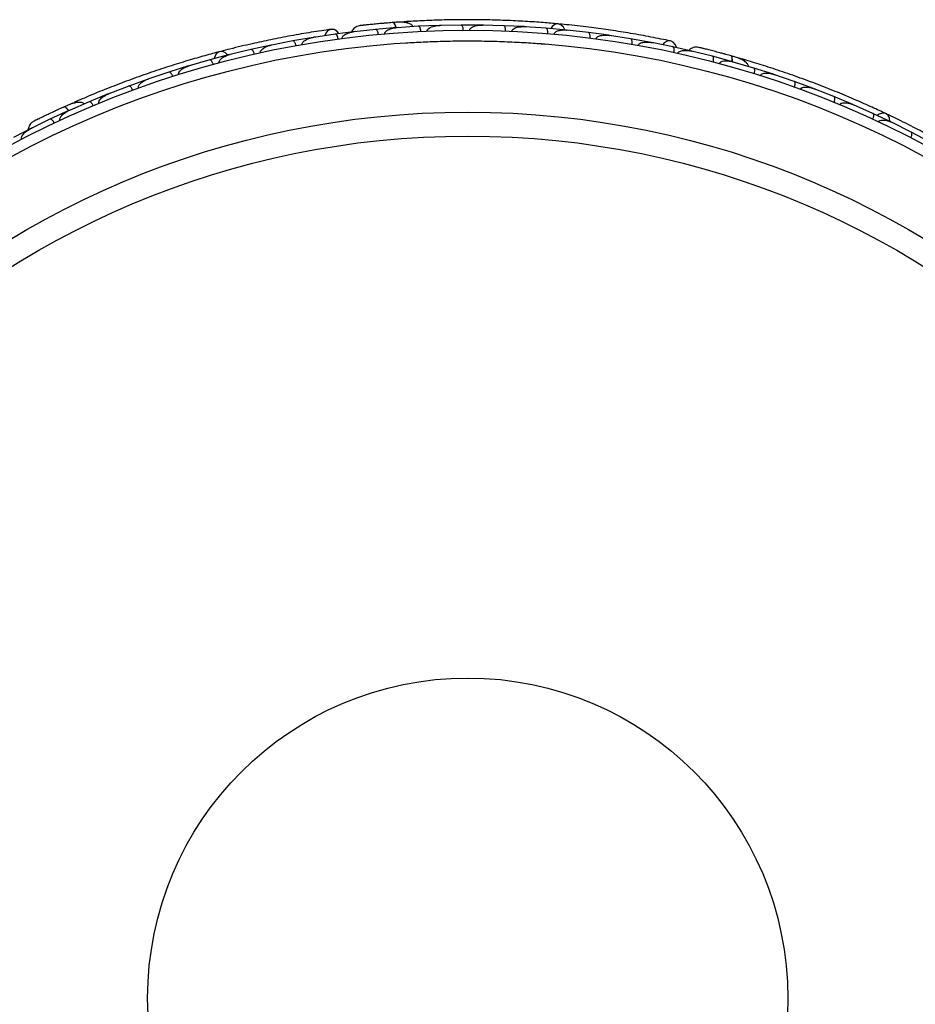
# Model space of a CAD drawing. Header units: millimetres. Extents: x 65 to 121, y 64 to 185.
# Tile 20 of 175: x 67.25 to 71.49, y 83.69 to 88.34. Entities that reach past the tile are written whole.
import ezdxf

# ---------------------------------------------------------------- set-up
doc = ezdxf.new("R2010")
doc.units = ezdxf.units.MM

msp = doc.modelspace()

# ---------------------------------------------------------------- linework, layer by layer
at = {"color": 7, "linetype": 'Continuous', "lineweight": 25}
for p, q in [((69.06959, 88.33344), (69.06106, 88.33285)), ((68.84458, 88.28828), (68.74641, 88.27578)), ((68.84204, 88.28746), (68.83629, 88.28685)), ((68.93778, 88.29794), (68.83644, 88.28685)), ((69.03593, 88.30629), (68.93778, 88.29802)), ((69.04505, 88.30651), (69.03866, 88.30611)), ((69.13988, 88.31267), (69.03875, 88.3061)), ((69.2378, 88.31667), (69.13988, 88.31275)), ((69.24747, 88.31651), (69.2405, 88.31638)), ((69.3415, 88.31848), (69.24053, 88.31636)), ((69.43921, 88.31819), (69.34151, 88.31856)), ((69.54267, 88.31546), (69.44198, 88.31776)), ((69.44927, 88.31759), (69.44204, 88.31778)), ((69.64016, 88.31091), (69.54268, 88.31554)), ((69.74338, 88.30366), (69.6429, 88.31036)), ((69.65044, 88.30985), (69.64304, 88.31037)), ((69.84065, 88.29484), (69.74339, 88.30374)), ((69.94363, 88.28307), (69.84337, 88.29417)), ((69.85091, 88.29334), (69.84359, 88.29417)), ((68.54596, 88.2436), (68.44663, 88.22399)), ((68.64291, 88.26034), (68.54595, 88.24368)), ((68.74641, 88.27569), (68.64575, 88.26039)), ((68.65266, 88.26144), (68.64607, 88.26046)), ((70.04068, 88.26996), (69.94365, 88.28314)), ((70.14343, 88.25362), (70.04338, 88.26917)), ((70.05072, 88.26803), (70.04367, 88.26915)), ((70.24026, 88.23619), (70.14346, 88.2537)), ((68.34813, 88.20293), (68.25012, 88.17908)), ((68.44381, 88.22382), (68.34813, 88.20301)), ((68.4539, 88.22543), (68.4469, 88.22407)), ((70.34277, 88.21522), (70.24295, 88.23527)), ((70.2498, 88.23389), (70.24328, 88.23522)), ((70.43933, 88.19347), (70.3428, 88.2153)), ((70.43665, 88.19357), (70.43105, 88.19496)), ((70.53021, 88.17067), (70.43118, 88.19491)), ((68.15291, 88.15379), (68.0562, 88.12572)), ((68.24733, 88.17878), (68.1529, 88.15387)), ((68.25749, 88.18087), (68.25033, 88.17915)), ((70.62529, 88.14495), (70.53024, 88.17074)), ((70.66621, 88.15895), (70.62401, 88.17109)), ((68.05344, 88.1253), (67.96026, 88.09631)), ((68.06346, 88.12783), (68.05634, 88.12578)), ((70.63395, 88.14204), (70.6278, 88.14385)), ((70.72516, 88.11539), (70.62788, 88.14381)), ((70.81855, 88.08566), (70.72519, 88.11546)), ((67.86212, 88.06342), (67.77019, 88.03035)), ((67.96028, 88.09624), (67.86487, 88.06396)), ((67.87178, 88.0663), (67.86492, 88.064)), ((70.82757, 88.0822), (70.82098, 88.08446)), ((70.91661, 88.05189), (70.82101, 88.08444)), ((67.77021, 88.03027), (67.67605, 87.99375)), ((71.00833, 88.0182), (70.91665, 88.05196)), ((71.10461, 87.98025), (71.01078, 88.01685)), ((71.01758, 88.0142), (71.01084, 88.01685)), ((67.67338, 87.99311), (67.58271, 87.95593)), ((67.68252, 87.99626), (67.67602, 87.99376)), ((71.19466, 87.94263), (71.10465, 87.98032)), ((67.48723, 87.9143), (67.39783, 87.87296)), ((67.50958, 87.95133), (67.46944, 87.9335)), ((67.49573, 87.91763), (67.48986, 87.91507)), ((67.58273, 87.95585), (67.48995, 87.91509)), ((71.28918, 87.90052), (71.19705, 87.94118)), ((71.20396, 87.93812), (71.19719, 87.94114)), ((67.39786, 87.87289), (67.30642, 87.82781)), ((71.37757, 87.85896), (71.28922, 87.90058)), ((67.31358, 87.83194), (67.22561, 87.78661)), ((67.31147, 87.8303), (67.30628, 87.82776)), ((71.47031, 87.81268), (71.37989, 87.8574)), ((71.3867, 87.85404), (71.3801, 87.85732)), ((71.55703, 87.76717), (71.47036, 87.81274))]:
    msp.add_line(p, q, dxfattribs=at)
at = {"color": 7, "linetype": 'Continuous', "lineweight": 25, "flags": 128}
for points in [[(68.76374, 88.27832), (68.75488, 88.28895), (68.74093, 88.29715), (68.72596, 88.29823), (68.71218, 88.29203), (68.70162, 88.27946), (68.69723, 88.26867)], [(69.83194, 88.29583), (69.82514, 88.30918), (69.8134, 88.31991), (69.79919, 88.32403), (69.78455, 88.32094), (69.77161, 88.31108), (69.76526, 88.30214)], [(70.35995, 88.21176), (70.35526, 88.22478), (70.34496, 88.23726), (70.33126, 88.24339), (70.31619, 88.24228), (70.30197, 88.23408), (70.29416, 88.22544)], [(68.23881, 88.17673), (68.22786, 88.18695), (68.21316, 88.19302), (68.19839, 88.19203), (68.1857, 88.18412), (68.17691, 88.17043), (68.174, 88.15985)], [(70.57055, 88.18605), (70.57089, 88.18594), (70.57119, 88.18583)], [(67.41888, 87.9106), (67.4192, 87.91074), (67.41951, 87.91084)], [(71.36972, 87.86287), (71.3679, 87.87774), (71.36054, 87.89184), (71.34859, 87.90057), (71.33378, 87.90267), (71.31825, 87.89784), (71.30922, 87.8916)]]:
    msp.add_lwpolyline(points, dxfattribs=at)
at = {"color": 1, "linetype": 'Continuous', "lineweight": 25, "flags": 128}
for points in [[(69.03505, 88.30595), (69.03421, 88.30904), (69.03171, 88.31645), (69.02889, 88.32248), (69.02586, 88.32688), (69.02274, 88.3295), (69.01965, 88.33022)], [(70.62442, 88.14568), (70.62462, 88.14812), (70.6248, 88.15594), (70.62421, 88.16257), (70.62288, 88.16774), (70.62084, 88.17127), (70.61818, 88.17301)], [(67.48652, 87.91369), (67.48467, 87.9163), (67.47979, 87.92241), (67.47508, 87.92711), (67.47073, 87.93021), (67.4669, 87.9316), (67.46375, 87.93123)]]:
    msp.add_lwpolyline(points, dxfattribs=at)
at = {"color": 7, "linetype": 'Continuous', "lineweight": 25}
for radius in [4.575, 4.525, 4.188, 4.075, 1.51349]:
    msp.add_circle((69.37311, 83.71875), radius, dxfattribs=at)
for centre, start, end in [((69.07337, 88.30836), 44.21229, 89.69205), ((70.66118, 88.13409), 24.21229, 69.69205), ((67.5217, 87.92905), 64.21229, 109.69205)]:
    msp.add_arc(centre, 0.02567, start, end, dxfattribs=at)
for points, knots in [([(69.11529, 88.31092), (69.114, 88.3127), (69.10972, 88.31857), (69.0939, 88.32763), (69.06398, 88.33332), (69.03472, 88.33127), (69.01961, 88.33022)], [0, 0, 0, 0, 0.0722062, 0.2380923, 0.6065513, 1, 1, 1, 1]), ([(69.06108, 88.33282), (69.06109, 88.33283), (69.06139, 88.33303), (69.05743, 88.33271), (69.04871, 88.3323), (69.03487, 88.33134), (69.02387, 88.3305), (69.02063, 88.33025)], [0, 0, 0, 0, 0.0063417, 0.1391324, 0.4541713, 0.8392735, 1, 1, 1, 1]), ([(69.80083, 88.32393), (69.77789, 88.32597), (69.73208, 88.33004), (69.64653, 88.33595), (69.5525, 88.34057), (69.45231, 88.34344), (69.35005, 88.34402), (69.25013, 88.34245), (69.15521, 88.33894), (69.10056, 88.33566), (69.07322, 88.33402)], [0, 0, 0, 0, 0.1251424, 0.2497929, 0.374676, 0.4998622, 0.6249666, 0.7502587, 0.8750633, 1, 1, 1, 1]), ([(68.72704, 88.2984), (68.69655, 88.29394), (68.63858, 88.28545), (68.54091, 88.2686), (68.44653, 88.25033), (68.35002, 88.22946), (68.27019, 88.21077), (68.2199, 88.19751), (68.20532, 88.19367)], [0, 0, 0, 0, 0.21805555, 0.41472016, 0.59120361, 0.74898753, 0.9272426, 1, 1, 1, 1]), ([(68.77971, 88.2551), (68.77966, 88.25551), (68.77948, 88.25701), (68.7799, 88.26011), (68.7822, 88.26494), (68.78996, 88.27294), (68.80333, 88.27963), (68.82009, 88.28479), (68.83086, 88.28668), (68.83635, 88.28733), (68.83644, 88.28734)], [0, 0, 0, 0, 0.0165279, 0.0607653, 0.1238722, 0.2334997, 0.5249132, 0.7588895, 0.9964268, 1, 1, 1, 1]), ([(68.86116, 88.31527), (68.85708, 88.3143), (68.84908, 88.31241), (68.83867, 88.30618), (68.83077, 88.29839), (68.82542, 88.29152), (68.82409, 88.28694), (68.82371, 88.28562)], [0, 0, 0, 0, 0.25091, 0.490928, 0.714443, 0.9181712, 1, 1, 1, 1]), ([(69.02287, 88.33047), (69.01332, 88.32973), (68.99424, 88.32824), (68.96475, 88.32571), (68.93651, 88.32311), (68.91096, 88.3206), (68.88936, 88.31837), (68.87323, 88.31663), (68.86291, 88.31548), (68.86168, 88.31532), (68.86107, 88.31525)], [0, 0, 0, 0, 0.1253341, 0.2502351, 0.3757048, 0.5015073, 0.6270811, 0.7524027, 0.8783335, 1, 1, 1, 1]), ([(68.88911, 88.31835), (68.88166, 88.31756), (68.86674, 88.31596), (68.86309, 88.31551), (68.86126, 88.31528)], [0, 0, 0, 0, 0.4997894, 1, 1, 1, 1]), ([(68.95042, 88.27418), (68.95024, 88.27574), (68.94975, 88.27987), (68.94813, 88.28622), (68.94546, 88.29248), (68.9421, 88.29684), (68.93941, 88.29811), (68.93797, 88.29812), (68.93771, 88.2981), (68.93768, 88.29809)], [0, 0, 0, 0, 0.1153787, 0.305714, 0.5012752, 0.7256734, 0.9502371, 0.9934744, 1, 1, 1, 1]), ([(68.9922, 88.32803), (68.99051, 88.32789), (68.98311, 88.32729), (68.97595, 88.32667), (68.97042, 88.32619)], [0, 0, 0, 0, 0.2287199, 1, 1, 1, 1]), ([(68.98098, 88.27691), (68.98095, 88.27759), (68.98086, 88.27938), (68.98153, 88.28197), (68.98276, 88.28447), (68.98459, 88.28709), (68.98729, 88.28986), (68.99289, 88.29415), (69.00153, 88.29856), (69.01328, 88.30252), (69.0257, 88.30522), (69.03433, 88.30626), (69.03872, 88.30658), (69.0388, 88.30659)], [0, 0, 0, 0, 0.0273362, 0.0720005, 0.1064447, 0.1418261, 0.2047207, 0.2691162, 0.4424555, 0.6206909, 0.807759, 0.9964261, 1, 1, 1, 1]), ([(69.03374, 88.30505), (69.03365, 88.30558), (69.03262, 88.31131), (69.0295, 88.31977), (69.02486, 88.32829), (69.02144, 88.33031), (69.01977, 88.33023), (69.01965, 88.33022)], [0, 0, 0, 0, 0.0316493, 0.3464731, 0.6613851, 0.9762941, 1, 1, 1, 1]), ([(69.15153, 88.28838), (69.15141, 88.28995), (69.1511, 88.2941), (69.14976, 88.30052), (69.14737, 88.30688), (69.14419, 88.31138), (69.14155, 88.31277), (69.1401, 88.31284), (69.13984, 88.31283), (69.13981, 88.31283)], [0, 0, 0, 0, 0.11561, 0.3057804, 0.5012224, 0.7256982, 0.9503445, 0.9934853, 1, 1, 1, 1]), ([(69.18182, 88.28975), (69.18184, 88.29071), (69.18187, 88.29282), (69.18335, 88.2966), (69.18744, 88.3018), (69.20028, 88.31029), (69.21905, 88.31518), (69.23463, 88.31666), (69.24062, 88.31684), (69.2407, 88.31684)], [0, 0, 0, 0, 0.03885738, 0.08481202, 0.16293798, 0.31269578, 0.73690509, 0.9964149, 1, 1, 1, 1]), ([(69.35214, 88.2937), (69.35214, 88.29393), (69.35211, 88.29674), (69.35164, 88.30217), (69.35002, 88.30911), (69.34748, 88.3148), (69.34451, 88.31798), (69.3424, 88.31864), (69.34151, 88.31864), (69.34148, 88.31864)], [0, 0, 0, 0, 0.016652, 0.2070285, 0.3985507, 0.5993597, 0.831024, 0.9934916, 1, 1, 1, 1]), ([(69.38224, 88.29374), (69.38224, 88.29381), (69.38222, 88.29507), (69.3827, 88.29781), (69.38518, 88.30221), (69.39234, 88.30865), (69.40557, 88.31414), (69.42324, 88.31768), (69.43572, 88.31832), (69.44206, 88.31823), (69.44214, 88.31823)], [0, 0, 0, 0, 0.0028352, 0.050977, 0.1103366, 0.2078119, 0.4531845, 0.7216401, 0.9964148, 1, 1, 1, 1]), ([(69.55226, 88.29024), (69.55226, 88.29047), (69.55236, 88.29328), (69.55213, 88.29872), (69.55081, 88.30573), (69.54852, 88.31153), (69.54569, 88.31483), (69.54361, 88.31558), (69.54272, 88.31562), (69.54268, 88.31562)], [0, 0, 0, 0, 0.0167419, 0.2070718, 0.3985504, 0.5993354, 0.8310375, 0.9934948, 1, 1, 1, 1]), ([(69.58223, 88.28897), (69.58225, 88.28929), (69.5823, 88.29037), (69.58287, 88.2928), (69.5847, 88.29612), (69.58954, 88.30096), (69.59736, 88.30505), (69.61555, 88.31071), (69.63109, 88.31152), (69.64303, 88.31082), (69.64312, 88.31082)], [0, 0, 0, 0, 0.0130732, 0.044023, 0.1002245, 0.1663566, 0.3297208, 0.4739231, 0.9964125, 1, 1, 1, 1]), ([(69.75189, 88.27804), (69.75198, 88.27962), (69.75221, 88.28378), (69.75172, 88.29031), (69.75017, 88.29693), (69.7476, 88.30181), (69.74516, 88.30353), (69.74373, 88.30379), (69.74347, 88.30382), (69.74343, 88.30382)], [0, 0, 0, 0, 0.1158119, 0.3058371, 0.5011744, 0.7257197, 0.95044, 0.9934949, 1, 1, 1, 1]), ([(69.7818, 88.27546), (69.78187, 88.27603), (69.78208, 88.27783), (69.78345, 88.28093), (69.78824, 88.28646), (69.79688, 88.29064), (69.81594, 88.29572), (69.83163, 88.29585), (69.84356, 88.29463), (69.84364, 88.29462)], [0, 0, 0, 0, 0.02335, 0.0734618, 0.134698, 0.325553, 0.4727956, 0.9964114, 1, 1, 1, 1]), ([(70.33233, 88.24318), (70.30216, 88.24942), (70.24478, 88.26127), (70.14724, 88.27884), (70.05231, 88.29395), (69.95448, 88.30735), (69.87306, 88.31709), (69.82127, 88.32183), (69.80626, 88.3232)], [0, 0, 0, 0, 0.2180556, 0.4147202, 0.5912036, 0.7489875, 0.9272426, 1, 1, 1, 1]), ([(69.8407, 88.29492), (69.84073, 88.29492), (69.84166, 88.29482), (69.84251, 88.29411), (69.84333, 88.29342)], [0, 0, 0, 0, 0.0365832, 1, 1, 1, 1]), ([(68.56081, 88.22106), (68.56077, 88.22128), (68.56025, 88.22404), (68.55886, 88.22931), (68.55606, 88.23587), (68.55259, 88.24104), (68.54913, 88.24366), (68.54694, 88.24394), (68.54606, 88.24379), (68.54603, 88.24378)], [0, 0, 0, 0, 0.0163611, 0.206885, 0.3985455, 0.5994314, 0.8309806, 0.9934816, 1, 1, 1, 1]), ([(68.59081, 88.22637), (68.59073, 88.2269), (68.59056, 88.22799), (68.59063, 88.2294), (68.59087, 88.23099), (68.59137, 88.23274), (68.59267, 88.23551), (68.59494, 88.23867), (68.5982, 88.24191), (68.60179, 88.24474), (68.60772, 88.24864), (68.61646, 88.25295), (68.62702, 88.25668), (68.63682, 88.25924), (68.64281, 88.26041), (68.64586, 88.2609), (68.64594, 88.26091)], [0, 0, 0, 0, 0.0217263, 0.0440717, 0.056601, 0.0870518, 0.1183672, 0.1825799, 0.2489896, 0.3133572, 0.3782152, 0.5548314, 0.7342426, 0.8650927, 0.9964288, 1, 1, 1, 1]), ([(68.76023, 88.25251), (68.76011, 88.25328), (68.75988, 88.25484), (68.75933, 88.25761), (68.75852, 88.26079), (68.75739, 88.26421), (68.75607, 88.26733), (68.75455, 88.27016), (68.75283, 88.27259), (68.75099, 88.27444), (68.74912, 88.27559), (68.74766, 88.27594), (68.7468, 88.27591), (68.74654, 88.27588), (68.74651, 88.27587)], [0, 0, 0, 0, 0.0572484, 0.1150942, 0.209042, 0.3055824, 0.4021659, 0.5012351, 0.6118761, 0.7257482, 0.8366098, 0.9503401, 0.9934891, 1, 1, 1, 1]), ([(69.07966, 88.23422), (69.10658, 88.23584), (69.16025, 88.23907), (69.25323, 88.24251), (69.35076, 88.24405), (69.45036, 88.24348), (69.54821, 88.24069), (69.63954, 88.23616), (69.70416, 88.23184), (69.73293, 88.22935), (69.73874, 88.22884)], [0, 0, 0, 0, 0.1386754, 0.2764344, 0.4142383, 0.5516017, 0.6892001, 0.8269335, 0.9650948, 1, 1, 1, 1]), ([(69.95103, 88.2571), (69.95119, 88.25867), (69.95161, 88.26281), (69.9514, 88.26936), (69.95014, 88.27604), (69.9478, 88.28103), (69.94543, 88.28286), (69.94402, 88.28318), (69.94376, 88.28322), (69.94373, 88.28322)], [0, 0, 0, 0, 0.1157169, 0.3058088, 0.5011944, 0.7257089, 0.9503963, 0.9934905, 1, 1, 1, 1]), ([(69.98096, 88.25319), (69.9811, 88.25401), (69.98139, 88.2556), (69.98278, 88.25839), (69.98627, 88.26241), (69.99275, 88.26607), (70.0062, 88.2704), (70.02345, 88.27165), (70.03765, 88.27049), (70.04362, 88.26962), (70.0437, 88.26961)], [0, 0, 0, 0, 0.0336188, 0.0647198, 0.1259403, 0.2511281, 0.3754616, 0.735616, 0.9964191, 1, 1, 1, 1]), ([(70.04077, 88.27004), (70.0408, 88.27003), (70.04173, 88.26989), (70.04254, 88.26915), (70.04333, 88.26842)], [0, 0, 0, 0, 0.0365645, 1, 1, 1, 1]), ([(70.14968, 88.22736), (70.14971, 88.22758), (70.15018, 88.23035), (70.15066, 88.23578), (70.15028, 88.2429), (70.14878, 88.24894), (70.14643, 88.25259), (70.14447, 88.25361), (70.14359, 88.25376), (70.14356, 88.25377)], [0, 0, 0, 0, 0.0163611, 0.206885, 0.3985455, 0.5994314, 0.8309806, 0.9934816, 1, 1, 1, 1]), ([(68.19998, 88.19249), (68.17771, 88.18656), (68.13327, 88.17472), (68.05087, 88.15102), (67.96092, 88.1232), (67.8658, 88.09163), (67.7695, 88.0572), (67.67615, 88.02154), (67.58815, 87.98579), (67.53792, 87.96401), (67.51279, 87.95311)], [0, 0, 0, 0, 0.1251424, 0.2497929, 0.374676, 0.4998622, 0.6249666, 0.7502587, 0.8750633, 1, 1, 1, 1]), ([(68.36397, 88.18106), (68.36358, 88.18259), (68.36256, 88.18663), (68.36013, 88.19272), (68.35666, 88.19856), (68.35274, 88.20245), (68.3499, 88.20335), (68.34846, 88.20318), (68.34821, 88.20312), (68.34817, 88.20311)], [0, 0, 0, 0, 0.1157169, 0.3058088, 0.5011944, 0.7257089, 0.9503963, 0.9934905, 1, 1, 1, 1]), ([(68.39343, 88.18763), (68.39329, 88.18845), (68.39302, 88.19004), (68.39337, 88.19314), (68.39527, 88.19811), (68.40011, 88.20377), (68.41127, 88.21244), (68.42704, 88.21951), (68.44079, 88.22328), (68.4467, 88.2245), (68.44678, 88.22451)], [0, 0, 0, 0, 0.0336188, 0.0647198, 0.1259403, 0.2511281, 0.3754616, 0.735616, 0.9964191, 1, 1, 1, 1]), ([(70.17968, 88.22209), (70.17994, 88.22316), (70.18028, 88.22453), (70.18169, 88.22708), (70.18505, 88.23086), (70.19192, 88.23441), (70.20573, 88.23815), (70.22312, 88.23863), (70.23724, 88.23685), (70.24322, 88.23571), (70.2433, 88.23569)], [0, 0, 0, 0, 0.0439924, 0.0565425, 0.1182118, 0.2485839, 0.3779124, 0.7339208, 0.9964229, 1, 1, 1, 1]), ([(70.24037, 88.23625), (70.24041, 88.23625), (70.24133, 88.23607), (70.24211, 88.23528), (70.24286, 88.23453)], [0, 0, 0, 0, 0.0365399, 1, 1, 1, 1]), ([(70.34783, 88.18871), (70.34812, 88.19025), (70.34891, 88.19434), (70.34929, 88.20088), (70.34864, 88.20764), (70.34676, 88.21282), (70.34458, 88.21484), (70.34321, 88.21529), (70.34296, 88.21535), (70.34293, 88.21535)], [0, 0, 0, 0, 0.1152798, 0.3056806, 0.5012898, 0.7256609, 0.9501956, 0.9934701, 1, 1, 1, 1]), ([(70.36702, 88.18448), (70.36712, 88.18488), (70.36746, 88.18635), (70.36891, 88.18913), (70.37273, 88.19287), (70.38275, 88.19774), (70.3976, 88.19945), (70.41512, 88.19856), (70.42589, 88.19666), (70.43127, 88.19539), (70.43135, 88.19537)], [0, 0, 0, 0, 0.0165279, 0.0607653, 0.1238722, 0.2334997, 0.5249132, 0.7588895, 0.9964268, 1, 1, 1, 1]), ([(70.46414, 88.21316), (70.45997, 88.21365), (70.4518, 88.21461), (70.4399, 88.21231), (70.4298, 88.20769), (70.42243, 88.20307), (70.41961, 88.19922), (70.4188, 88.19811)], [0, 0, 0, 0, 0.25091, 0.490928, 0.714443, 0.9181712, 1, 1, 1, 1]), ([(70.62129, 88.17214), (70.61206, 88.17471), (70.59363, 88.17983), (70.56505, 88.18754), (70.53763, 88.19476), (70.51276, 88.20114), (70.4917, 88.20643), (70.47594, 88.21031), (70.46585, 88.21276), (70.46464, 88.21304), (70.46405, 88.21317)], [0, 0, 0, 0, 0.1253341, 0.2502351, 0.3757048, 0.5015073, 0.6270811, 0.7524027, 0.8783335, 1, 1, 1, 1]), ([(70.49146, 88.2065), (70.48418, 88.2083), (70.46962, 88.2119), (70.46603, 88.21273), (70.46424, 88.21314)], [0, 0, 0, 0, 0.4997894, 1, 1, 1, 1]), ([(68.16967, 88.13263), (68.16922, 88.13414), (68.16802, 88.13813), (68.16532, 88.14411), (68.1616, 88.14979), (68.15752, 88.1535), (68.15463, 88.15428), (68.1532, 88.15404), (68.15295, 88.15397), (68.15291, 88.15396)], [0, 0, 0, 0, 0.1158119, 0.3058371, 0.5011744, 0.7257197, 0.95044, 0.9934949, 1, 1, 1, 1]), ([(68.19867, 88.14044), (68.19854, 88.141), (68.19812, 88.14277), (68.19835, 88.14614), (68.20095, 88.15298), (68.20764, 88.15986), (68.22381, 88.17115), (68.23852, 88.17664), (68.25014, 88.17957), (68.25022, 88.17959)], [0, 0, 0, 0, 0.02335, 0.0734618, 0.134698, 0.325553, 0.4727956, 0.9964114, 1, 1, 1, 1]), ([(70.53396, 88.14402), (70.53432, 88.14555), (70.53528, 88.1496), (70.53593, 88.15612), (70.53556, 88.16291), (70.53389, 88.16816), (70.5318, 88.17027), (70.53045, 88.17078), (70.5302, 88.17084), (70.53017, 88.17085)], [0, 0, 0, 0, 0.11537866, 0.30571398, 0.50127523, 0.72567344, 0.9502371, 0.99347441, 1, 1, 1, 1]), ([(70.56362, 88.13614), (70.56381, 88.13679), (70.56434, 88.1385), (70.56635, 88.14143), (70.57099, 88.14508), (70.58326, 88.14948), (70.60322, 88.14971), (70.61967, 88.14663), (70.62802, 88.14427), (70.6281, 88.14424)], [0, 0, 0, 0, 0.0273886, 0.0721385, 0.1418849, 0.2690946, 0.6203421, 0.9964192, 1, 1, 1, 1]), ([(70.58764, 88.18141), (70.58755, 88.18144), (70.58183, 88.18304), (70.57614, 88.18456), (70.57055, 88.18605)], [0, 0, 0, 0, 0.0166893, 1, 1, 1, 1]), ([(70.70145, 88.12216), (70.70085, 88.12427), (70.69884, 88.13125), (70.68707, 88.14518), (70.6609, 88.16075), (70.6327, 88.16884), (70.61814, 88.17302)], [0, 0, 0, 0, 0.0722062, 0.2380923, 0.6065513, 1, 1, 1, 1]), ([(70.62299, 88.14557), (70.62302, 88.14575), (70.62393, 88.15112), (70.62385, 88.15979), (70.62243, 88.16941), (70.61989, 88.17247), (70.61829, 88.17297), (70.61818, 88.17301)], [0, 0, 0, 0, 0.0108918, 0.332464, 0.6541266, 0.975786, 1, 1, 1, 1]), ([(71.3501, 87.89991), (71.32924, 87.90968), (71.28758, 87.92917), (71.20922, 87.96398), (71.12244, 88.00049), (71.02927, 88.03745), (70.93337, 88.07297), (70.83894, 88.10567), (70.74855, 88.13484), (70.69607, 88.15044), (70.66982, 88.15825)], [0, 0, 0, 0, 0.1251424, 0.2497929, 0.374676, 0.4998622, 0.6249666, 0.7502587, 0.8750633, 1, 1, 1, 1]), ([(68.00651, 88.08487), (68.00642, 88.08518), (68.0061, 88.08622), (68.0058, 88.08869), (68.00639, 88.09244), (68.00928, 88.09864), (68.01523, 88.10516), (68.03039, 88.1167), (68.04472, 88.12278), (68.05617, 88.12621), (68.05625, 88.12623)], [0, 0, 0, 0, 0.01307317, 0.044023, 0.10022455, 0.16635662, 0.32972078, 0.47392312, 0.99641253, 1, 1, 1, 1]), ([(70.62523, 88.14506), (70.62526, 88.14505), (70.62616, 88.14479), (70.62687, 88.14394), (70.62755, 88.14313)], [0, 0, 0, 0, 0.0365902, 1, 1, 1, 1]), ([(70.7278, 88.08858), (70.72822, 88.0901), (70.72936, 88.09411), (70.73029, 88.10059), (70.73021, 88.10739), (70.72877, 88.11271), (70.72676, 88.11491), (70.72543, 88.11548), (70.72518, 88.11555), (70.72515, 88.11557)], [0, 0, 0, 0, 0.11561, 0.3057804, 0.5012224, 0.7256982, 0.9503445, 0.9934853, 1, 1, 1, 1]), ([(67.81695, 88.02096), (67.81692, 88.02102), (67.81647, 88.0222), (67.81599, 88.02494), (67.81682, 88.02992), (67.82134, 88.03842), (67.8319, 88.0481), (67.84729, 88.05748), (67.8588, 88.06235), (67.86478, 88.06443), (67.86486, 88.06446)], [0, 0, 0, 0, 0.0028352, 0.050977, 0.1103366, 0.2078119, 0.4531845, 0.7216401, 0.9964148, 1, 1, 1, 1]), ([(67.97791, 88.07582), (67.97784, 88.07603), (67.97697, 88.07871), (67.97489, 88.08375), (67.97125, 88.08988), (67.96712, 88.09454), (67.96333, 88.09668), (67.96112, 88.09667), (67.96027, 88.09641), (67.96023, 88.0964)], [0, 0, 0, 0, 0.0167419, 0.2070718, 0.3985504, 0.5993354, 0.8310375, 0.9934948, 1, 1, 1, 1]), ([(70.75673, 88.07951), (70.75708, 88.08041), (70.75783, 88.08238), (70.76052, 88.08542), (70.76614, 88.08891), (70.7811, 88.0925), (70.80041, 88.09067), (70.81556, 88.08674), (70.82125, 88.08486), (70.82133, 88.08483)], [0, 0, 0, 0, 0.03885738, 0.08481202, 0.16293798, 0.31269578, 0.73690509, 0.9964149, 1, 1, 1, 1]), ([(70.81851, 88.08576), (70.81854, 88.08575), (70.81943, 88.08545), (70.8201, 88.08458), (70.82075, 88.08373)], [0, 0, 0, 0, 0.0365971, 1, 1, 1, 1]), ([(67.78868, 88.01063), (67.7886, 88.01084), (67.78761, 88.01347), (67.78531, 88.01841), (67.78142, 88.02438), (67.77708, 88.02886), (67.77321, 88.03084), (67.771, 88.03073), (67.77016, 88.03043), (67.77013, 88.03041)], [0, 0, 0, 0, 0.01665195, 0.20702847, 0.39855075, 0.59935968, 0.83102403, 0.99349163, 1, 1, 1, 1]), ([(70.91813, 88.02497), (70.9182, 88.02518), (70.91914, 88.02784), (70.92056, 88.0331), (70.92141, 88.04017), (70.92097, 88.04639), (70.91927, 88.0504), (70.91751, 88.05174), (70.91667, 88.05204), (70.91664, 88.05205)], [0, 0, 0, 0, 0.016652, 0.2070285, 0.3985507, 0.5993597, 0.831024, 0.9934916, 1, 1, 1, 1]), ([(70.94643, 88.01471), (70.94645, 88.01478), (70.94686, 88.01597), (70.94826, 88.01838), (70.95209, 88.02166), (70.96102, 88.02527), (70.97533, 88.0259), (70.99315, 88.02319), (71.00509, 88.01952), (71.01101, 88.01727), (71.01109, 88.01724)], [0, 0, 0, 0, 0.0028352, 0.050977, 0.1103366, 0.2078119, 0.4531845, 0.7216401, 0.9964148, 1, 1, 1, 1]), ([(67.62998, 87.94866), (67.62967, 87.94957), (67.62898, 87.95157), (67.62908, 87.95563), (67.63114, 87.96191), (67.6403, 87.97428), (67.65627, 87.98529), (67.6704, 87.99201), (67.67597, 87.99423), (67.67604, 87.99426)], [0, 0, 0, 0, 0.03885738, 0.08481202, 0.16293798, 0.31269578, 0.73690509, 0.9964149, 1, 1, 1, 1]), ([(71.10499, 87.95327), (71.10508, 87.95348), (71.10613, 87.9561), (71.10778, 87.96129), (71.10893, 87.96832), (71.10876, 87.97455), (71.10724, 87.97863), (71.10553, 87.98004), (71.10471, 87.98039), (71.10468, 87.9804)], [0, 0, 0, 0, 0.01674193, 0.20707182, 0.39855042, 0.59933539, 0.83103755, 0.9934948, 1, 1, 1, 1]), ([(67.46669, 87.93256), (67.45797, 87.92859), (67.44055, 87.92067), (67.4137, 87.9082), (67.38806, 87.89611), (67.36491, 87.88501), (67.34537, 87.87552), (67.33081, 87.86837), (67.32151, 87.86376), (67.3204, 87.8632), (67.31986, 87.86292)], [0, 0, 0, 0, 0.1253341, 0.2502351, 0.3757048, 0.5015073, 0.6270811, 0.7524027, 0.8783335, 1, 1, 1, 1]), ([(67.43491, 87.91801), (67.43482, 87.91797), (67.42942, 87.91553), (67.4241, 87.91304), (67.41887, 87.9106)], [0, 0, 0, 0, 0.0174037, 1, 1, 1, 1]), ([(67.44565, 87.86791), (67.44538, 87.86853), (67.44468, 87.87018), (67.44434, 87.87373), (67.44554, 87.8795), (67.45211, 87.89076), (67.46726, 87.90376), (67.48185, 87.91198), (67.48976, 87.91553), (67.48983, 87.91557)], [0, 0, 0, 0, 0.0273886, 0.0721385, 0.1418849, 0.2690946, 0.6203421, 0.9964192, 1, 1, 1, 1]), ([(67.56022, 87.9458), (67.5584, 87.94703), (67.55238, 87.95109), (67.53441, 87.95419), (67.50435, 87.94929), (67.47755, 87.93737), (67.46371, 87.93121)], [0, 0, 0, 0, 0.0722062, 0.2380923, 0.6065513, 1, 1, 1, 1]), ([(67.4856, 87.91239), (67.48533, 87.91285), (67.4824, 87.91789), (67.47658, 87.92477), (67.46931, 87.93119), (67.4654, 87.93192), (67.46386, 87.93127), (67.46375, 87.93123)], [0, 0, 0, 0, 0.0316493, 0.3464731, 0.6613851, 0.9762941, 1, 1, 1, 1]), ([(67.60199, 87.93701), (67.60134, 87.93845), (67.59963, 87.94225), (67.59618, 87.94782), (67.59175, 87.95297), (67.58722, 87.95612), (67.58427, 87.95652), (67.58288, 87.95609), (67.58264, 87.95599), (67.58261, 87.95598)], [0, 0, 0, 0, 0.11561, 0.3057804, 0.5012224, 0.7256982, 0.9503445, 0.9934853, 1, 1, 1, 1]), ([(71.13273, 87.94182), (71.13285, 87.94212), (71.13327, 87.94312), (71.13464, 87.94521), (71.13749, 87.9477), (71.1437, 87.95059), (71.15244, 87.95176), (71.17147, 87.95086), (71.18636, 87.9463), (71.19734, 87.94157), (71.19741, 87.94153)], [0, 0, 0, 0, 0.0130732, 0.044023, 0.1002245, 0.1663566, 0.3297208, 0.4739231, 0.9964125, 1, 1, 1, 1]), ([(67.34515, 87.87543), (67.33841, 87.87213), (67.32494, 87.86553), (67.32166, 87.86385), (67.32002, 87.86302)], [0, 0, 0, 0, 0.4997894, 1, 1, 1, 1]), ([(67.41786, 87.85489), (67.41716, 87.85629), (67.41528, 87.86001), (67.41159, 87.86542), (67.40695, 87.87038), (67.4023, 87.87334), (67.39934, 87.87361), (67.39798, 87.87312), (67.39774, 87.87301), (67.39771, 87.873)], [0, 0, 0, 0, 0.11537866, 0.30571398, 0.50127523, 0.72567344, 0.9502371, 0.99347441, 1, 1, 1, 1]), ([(71.28841, 87.87353), (71.28904, 87.87498), (71.29068, 87.87881), (71.29246, 87.88512), (71.29326, 87.89187), (71.29252, 87.89734), (71.29081, 87.89979), (71.28955, 87.90052), (71.28932, 87.90063), (71.28929, 87.90065)], [0, 0, 0, 0, 0.11581192, 0.30583711, 0.50117443, 0.72571967, 0.95043997, 0.99349487, 1, 1, 1, 1]), ([(71.31564, 87.86087), (71.3159, 87.86139), (71.31672, 87.86301), (71.31906, 87.86545), (71.32546, 87.86901), (71.335, 87.86998), (71.35465, 87.86824), (71.36944, 87.86299), (71.38023, 87.85777), (71.3803, 87.85773)], [0, 0, 0, 0, 0.02335, 0.0734618, 0.134698, 0.325553, 0.4727956, 0.9964114, 1, 1, 1, 1]), ([(71.82193, 87.64225), (71.79571, 87.65843), (71.74585, 87.68919), (71.6602, 87.73906), (71.57616, 87.78573), (71.48881, 87.83178), (71.41564, 87.86878), (71.36859, 87.89095), (71.35495, 87.89738)], [0, 0, 0, 0, 0.2180556, 0.4147202, 0.5912036, 0.7489875, 0.9272426, 1, 1, 1, 1]), ([(67.26397, 87.77857), (67.26379, 87.77894), (67.26311, 87.78029), (67.26244, 87.78335), (67.26295, 87.78867), (67.2675, 87.79884), (67.27778, 87.8097), (67.29176, 87.82028), (67.30124, 87.82574), (67.30618, 87.82823), (67.30625, 87.82826)], [0, 0, 0, 0, 0.0165279, 0.0607653, 0.1238722, 0.2334997, 0.5249132, 0.7588895, 0.9964268, 1, 1, 1, 1]), ([(67.31994, 87.86297), (67.31642, 87.86066), (67.30955, 87.85615), (67.30191, 87.84674), (67.29715, 87.83671), (67.29447, 87.82843), (67.29479, 87.82367), (67.29488, 87.8223)], [0, 0, 0, 0, 0.25091, 0.490928, 0.714443, 0.9181712, 1, 1, 1, 1]), ([(71.46838, 87.78574), (71.46907, 87.78716), (71.47088, 87.79091), (71.47293, 87.79714), (71.47403, 87.80385), (71.47353, 87.80934), (71.47193, 87.81186), (71.47072, 87.81265), (71.47049, 87.81277), (71.47046, 87.81279)], [0, 0, 0, 0, 0.11571691, 0.30580882, 0.50119443, 0.72570886, 0.95039629, 0.99349051, 1, 1, 1, 1])]:
    msp.add_open_spline(points, degree=3, knots=knots, dxfattribs=at)

doc.saveas('drawing.dxf')
